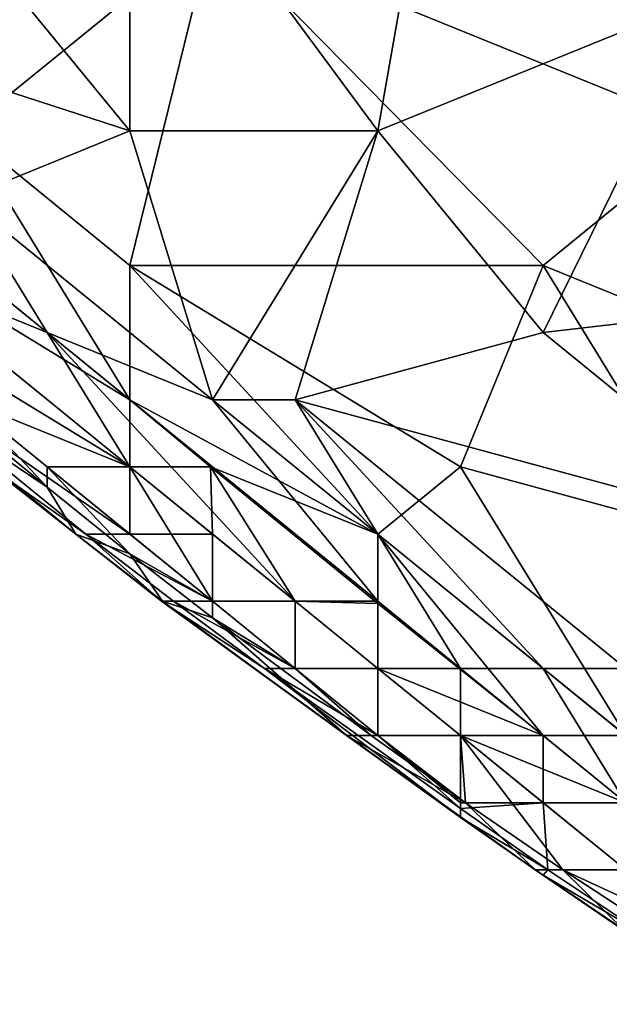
# Model space of a CAD drawing. Extents: x -0.7 to 0.7, y -0.35 to 0.35.
# Tile 5 of 226: x -0.5778 to -0.5506, y -0.2558 to -0.2103. Entities that reach past the tile are written whole.
import ezdxf

# ---------------------------------------------------------------- set-up
doc = ezdxf.new("R2010")
doc.units = 0

msp = doc.modelspace()

# ---------------------------------------------------------------- linework, layer by layer
for points in [[(-0.561297, -0.215451, 0.412473), (-0.572753, -0.199914, 0.41246), (-0.557479, -0.1937, 0.412458)], [(-0.557479, -0.1937, 0.412458), (-0.546023, -0.209236, 0.412471), (-0.561297, -0.215451, 0.412473)], [(-0.572753, -0.215451, 0.412477), (-0.58039, -0.206129, 0.412481), (-0.572753, -0.199914, 0.41246)], [(-0.561297, -0.215451, 0.412473), (-0.572753, -0.215451, 0.412477), (-0.572753, -0.199914, 0.41246)], [(-0.546023, -0.215451, 0.436994), (-0.546023, -0.203022, 0.436993), (-0.568934, -0.206129, 0.436964)], [(-0.591846, -0.209236, 0.412403), (-0.58039, -0.206129, 0.412481), (-0.572753, -0.215451, 0.412477)], [(-0.58039, -0.215451, 0.4369), (-0.568934, -0.206129, 0.436964), (-0.584208, -0.206129, 0.436929)], [(-0.568934, -0.206129, 0.436964), (-0.58039, -0.215451, 0.4369), (-0.572753, -0.221665, 0.436904)], [(-0.568934, -0.206129, 0.436964), (-0.572753, -0.221665, 0.436904), (-0.55366, -0.221665, 0.437023)], [(-0.55366, -0.221665, 0.437023), (-0.546023, -0.215451, 0.436994), (-0.568934, -0.206129, 0.436964)], [(-0.591846, -0.209236, 0.412403), (-0.572753, -0.215451, 0.412477), (-0.58039, -0.218558, 0.412455)], [(-0.55366, -0.224773, 0.412431), (-0.561297, -0.215451, 0.412473), (-0.546023, -0.209236, 0.412471)], [(-0.52693, -0.221665, 0.412483), (-0.55366, -0.224773, 0.412431), (-0.546023, -0.209236, 0.412471)], [(-0.572753, -0.22788, 0.436881), (-0.58039, -0.215451, 0.4369), (-0.591846, -0.212344, 0.436826)], [(-0.588027, -0.218558, 0.436383), (-0.572753, -0.22788, 0.436881), (-0.591846, -0.212344, 0.436826)], [(-0.576571, -0.224773, 0.412602), (-0.584208, -0.221665, 0.413398), (-0.588027, -0.215451, 0.412608)], [(-0.58039, -0.218558, 0.412455), (-0.576571, -0.224773, 0.412602), (-0.588027, -0.215451, 0.412608)], [(-0.568934, -0.22788, 0.412358), (-0.58039, -0.218558, 0.412455), (-0.572753, -0.215451, 0.412477)], [(-0.572753, -0.221665, 0.436904), (-0.58039, -0.215451, 0.4369), (-0.572753, -0.22788, 0.436881)], [(-0.572753, -0.215451, 0.412477), (-0.561297, -0.215451, 0.412473), (-0.568934, -0.22788, 0.412358)], [(-0.565116, -0.22788, 0.412322), (-0.568934, -0.22788, 0.412358), (-0.561297, -0.215451, 0.412473)], [(-0.565116, -0.22788, 0.412322), (-0.561297, -0.215451, 0.412473), (-0.55366, -0.224773, 0.412431)], [(-0.55366, -0.221665, 0.437023), (-0.538386, -0.22788, 0.437023), (-0.546023, -0.215451, 0.436994)], [(-0.572753, -0.230987, 0.436409), (-0.572753, -0.22788, 0.436881), (-0.588027, -0.218558, 0.436383)], [(-0.588027, -0.221665, 0.434283), (-0.572753, -0.230987, 0.436409), (-0.588027, -0.218558, 0.436383)], [(-0.58039, -0.218558, 0.412455), (-0.568934, -0.22788, 0.412358), (-0.576571, -0.224773, 0.412602)], [(-0.588027, -0.221665, 0.434283), (-0.572753, -0.234095, 0.434327), (-0.572753, -0.230987, 0.436409)], [(-0.586259, -0.224773, 0.432032), (-0.572753, -0.234095, 0.434327), (-0.588027, -0.221665, 0.434283)], [(-0.572753, -0.230987, 0.413314), (-0.584208, -0.221665, 0.413398), (-0.576571, -0.224773, 0.412602)], [(-0.58039, -0.22788, 0.415949), (-0.584208, -0.221665, 0.413398), (-0.572753, -0.230987, 0.413314)], [(-0.557479, -0.230987, 0.437005), (-0.55366, -0.221665, 0.437023), (-0.572753, -0.221665, 0.436904)], [(-0.561297, -0.234095, 0.437051), (-0.557479, -0.230987, 0.437005), (-0.572753, -0.221665, 0.436904)], [(-0.572753, -0.22788, 0.436881), (-0.561297, -0.234095, 0.437051), (-0.572753, -0.221665, 0.436904)], [(-0.546023, -0.234095, 0.437041), (-0.55366, -0.221665, 0.437023), (-0.557479, -0.230987, 0.437005)], [(-0.55366, -0.224773, 0.412431), (-0.52693, -0.221665, 0.412483), (-0.542204, -0.234095, 0.412414)], [(-0.546023, -0.234095, 0.437041), (-0.538386, -0.22788, 0.437023), (-0.55366, -0.221665, 0.437023)], [(-0.576571, -0.231924, 0.417355), (-0.584208, -0.226796, 0.422247), (-0.588027, -0.222491, 0.417355)], [(-0.576571, -0.231924, 0.417355), (-0.588027, -0.222491, 0.417355), (-0.58039, -0.22788, 0.415949)], [(-0.586259, -0.224773, 0.432032), (-0.574791, -0.234095, 0.432032), (-0.572753, -0.234095, 0.434327)], [(-0.574791, -0.234095, 0.432032), (-0.586259, -0.224773, 0.432032), (-0.579227, -0.230987, 0.42714)], [(-0.561297, -0.237202, 0.4125), (-0.565116, -0.237202, 0.41339), (-0.576571, -0.224773, 0.412602)], [(-0.561297, -0.237202, 0.4125), (-0.576571, -0.224773, 0.412602), (-0.568934, -0.22788, 0.412358)], [(-0.565116, -0.237202, 0.41339), (-0.572753, -0.230987, 0.413314), (-0.576571, -0.224773, 0.412602)], [(-0.565116, -0.22788, 0.412322), (-0.55366, -0.224773, 0.412431), (-0.542204, -0.234095, 0.412414)], [(-0.575253, -0.234095, 0.422247), (-0.584208, -0.226796, 0.422247), (-0.576571, -0.231924, 0.417355)], [(-0.579227, -0.230987, 0.42714), (-0.584208, -0.226796, 0.422247), (-0.575253, -0.234095, 0.422247)], [(-0.576571, -0.230987, 0.415927), (-0.58039, -0.22788, 0.415949), (-0.572753, -0.230987, 0.413314)], [(-0.576571, -0.231924, 0.417355), (-0.58039, -0.22788, 0.415949), (-0.576571, -0.230987, 0.415927)], [(-0.572753, -0.22788, 0.436881), (-0.569023, -0.230987, 0.436924), (-0.561297, -0.234095, 0.437051)], [(-0.572753, -0.230987, 0.436409), (-0.569023, -0.230987, 0.436924), (-0.572753, -0.22788, 0.436881)], [(-0.568934, -0.22788, 0.412358), (-0.565116, -0.22788, 0.412322), (-0.561297, -0.234095, 0.412286)], [(-0.561297, -0.237202, 0.4125), (-0.568934, -0.22788, 0.412358), (-0.561297, -0.234095, 0.412286)], [(-0.549841, -0.240309, 0.412289), (-0.565116, -0.22788, 0.412322), (-0.542204, -0.234095, 0.412414)], [(-0.55366, -0.240309, 0.412288), (-0.565116, -0.22788, 0.412322), (-0.549841, -0.240309, 0.412289)], [(-0.55366, -0.240309, 0.412288), (-0.561297, -0.234095, 0.412286), (-0.565116, -0.22788, 0.412322)], [(-0.574791, -0.234095, 0.432032), (-0.579227, -0.230987, 0.42714), (-0.5713, -0.237202, 0.42714)], [(-0.5713, -0.237202, 0.42714), (-0.579227, -0.230987, 0.42714), (-0.575253, -0.234095, 0.422247)], [(-0.572753, -0.235012, 0.417355), (-0.576571, -0.231924, 0.417355), (-0.576571, -0.230987, 0.415927)], [(-0.568934, -0.237202, 0.416109), (-0.576571, -0.230987, 0.415927), (-0.572753, -0.230987, 0.413314)], [(-0.572753, -0.235012, 0.417355), (-0.576571, -0.230987, 0.415927), (-0.568934, -0.237202, 0.416109)], [(-0.572753, -0.230987, 0.436409), (-0.572753, -0.234095, 0.434327), (-0.568934, -0.234095, 0.436394)], [(-0.569023, -0.230987, 0.436924), (-0.572753, -0.230987, 0.436409), (-0.568934, -0.234095, 0.436394)], [(-0.568934, -0.237202, 0.416109), (-0.572753, -0.230987, 0.413314), (-0.565116, -0.237202, 0.41339)], [(-0.569023, -0.230987, 0.436924), (-0.561297, -0.2373, 0.436924), (-0.561297, -0.234095, 0.437051)], [(-0.565116, -0.237202, 0.4363), (-0.561297, -0.2373, 0.436924), (-0.569023, -0.230987, 0.436924)], [(-0.568934, -0.234095, 0.436394), (-0.565116, -0.237202, 0.4363), (-0.569023, -0.230987, 0.436924)], [(-0.561297, -0.234095, 0.437051), (-0.549841, -0.243417, 0.437035), (-0.557479, -0.230987, 0.437005)], [(-0.549841, -0.243417, 0.437035), (-0.546023, -0.234095, 0.437041), (-0.557479, -0.230987, 0.437005)], [(-0.572753, -0.235012, 0.417355), (-0.575253, -0.234095, 0.422247), (-0.576571, -0.231924, 0.417355)], [(-0.571253, -0.237202, 0.422247), (-0.5713, -0.237202, 0.42714), (-0.575253, -0.234095, 0.422247)], [(-0.572753, -0.235012, 0.417355), (-0.571253, -0.237202, 0.422247), (-0.575253, -0.234095, 0.422247)], [(-0.574791, -0.234095, 0.432032), (-0.568934, -0.237202, 0.434075), (-0.572753, -0.234095, 0.434327)], [(-0.574791, -0.234095, 0.432032), (-0.57074, -0.237202, 0.432032), (-0.568934, -0.237202, 0.434075)], [(-0.5713, -0.237202, 0.42714), (-0.57074, -0.237202, 0.432032), (-0.574791, -0.234095, 0.432032)], [(-0.572753, -0.234095, 0.434327), (-0.568934, -0.237202, 0.434075), (-0.568934, -0.234095, 0.436394)], [(-0.568934, -0.234095, 0.436394), (-0.568934, -0.237202, 0.434075), (-0.565116, -0.237202, 0.4363)], [(-0.55366, -0.243417, 0.43686), (-0.549841, -0.243417, 0.437035), (-0.561297, -0.234095, 0.437051)], [(-0.55366, -0.240309, 0.412288), (-0.557479, -0.240309, 0.412546), (-0.561297, -0.234095, 0.412286)], [(-0.561297, -0.2373, 0.436924), (-0.55366, -0.243417, 0.43686), (-0.561297, -0.234095, 0.437051)], [(-0.557479, -0.240309, 0.412546), (-0.561297, -0.237202, 0.4125), (-0.561297, -0.234095, 0.412286)], [(-0.571253, -0.237202, 0.422247), (-0.572753, -0.235012, 0.417355), (-0.568934, -0.237975, 0.417355)], [(-0.572753, -0.235012, 0.417355), (-0.568934, -0.237202, 0.416109), (-0.568934, -0.237975, 0.417355)], [(-0.557479, -0.247201, 0.42714), (-0.566535, -0.240309, 0.432032), (-0.5713, -0.237202, 0.42714)], [(-0.5713, -0.237202, 0.42714), (-0.566535, -0.240309, 0.432032), (-0.57074, -0.237202, 0.432032)], [(-0.562751, -0.243417, 0.422247), (-0.557479, -0.247201, 0.42714), (-0.5713, -0.237202, 0.42714)], [(-0.5713, -0.237202, 0.42714), (-0.571253, -0.237202, 0.422247), (-0.562751, -0.243417, 0.422247)], [(-0.562751, -0.243417, 0.422247), (-0.571253, -0.237202, 0.422247), (-0.568934, -0.237975, 0.417355)], [(-0.57074, -0.237202, 0.432032), (-0.565116, -0.240309, 0.433663), (-0.568934, -0.237202, 0.434075)], [(-0.57074, -0.237202, 0.432032), (-0.566535, -0.240309, 0.432032), (-0.565116, -0.240309, 0.433663)], [(-0.568934, -0.237202, 0.434075), (-0.565116, -0.240309, 0.433663), (-0.565116, -0.237202, 0.4363)], [(-0.565116, -0.240309, 0.416526), (-0.568934, -0.237202, 0.416109), (-0.565116, -0.237202, 0.41339)], [(-0.568934, -0.237975, 0.417355), (-0.568934, -0.237202, 0.416109), (-0.565116, -0.240309, 0.416526)], [(-0.565116, -0.240309, 0.416526), (-0.565116, -0.237202, 0.41339), (-0.561297, -0.240309, 0.413535)], [(-0.565116, -0.237202, 0.4363), (-0.565116, -0.240309, 0.433663), (-0.561297, -0.240309, 0.436136)], [(-0.561297, -0.2373, 0.436924), (-0.565116, -0.237202, 0.4363), (-0.561297, -0.240309, 0.436136)], [(-0.561297, -0.240309, 0.413535), (-0.565116, -0.237202, 0.41339), (-0.561297, -0.237202, 0.4125)], [(-0.557479, -0.240309, 0.412546), (-0.561297, -0.240309, 0.413535), (-0.561297, -0.237202, 0.4125)], [(-0.55366, -0.243417, 0.43686), (-0.561297, -0.2373, 0.436924), (-0.561297, -0.240309, 0.436136)], [(-0.562751, -0.243417, 0.422247), (-0.568934, -0.237975, 0.417355), (-0.561605, -0.243417, 0.417355)], [(-0.568934, -0.237975, 0.417355), (-0.565116, -0.240309, 0.416526), (-0.561605, -0.243417, 0.417355)], [(-0.566535, -0.240309, 0.432032), (-0.557479, -0.246794, 0.432032), (-0.561297, -0.243417, 0.433111)], [(-0.557479, -0.247201, 0.42714), (-0.557479, -0.246794, 0.432032), (-0.566535, -0.240309, 0.432032)], [(-0.566535, -0.240309, 0.432032), (-0.561297, -0.243417, 0.433111), (-0.565116, -0.240309, 0.433663)], [(-0.561297, -0.243417, 0.416967), (-0.565116, -0.240309, 0.416526), (-0.561297, -0.240309, 0.413535)], [(-0.561605, -0.243417, 0.417355), (-0.565116, -0.240309, 0.416526), (-0.561297, -0.243417, 0.416967)], [(-0.565116, -0.240309, 0.433663), (-0.561297, -0.243417, 0.433111), (-0.561297, -0.240309, 0.436136)], [(-0.557479, -0.243417, 0.43595), (-0.55366, -0.243417, 0.43686), (-0.561297, -0.240309, 0.436136)], [(-0.561297, -0.243417, 0.433111), (-0.557479, -0.243417, 0.43595), (-0.561297, -0.240309, 0.436136)], [(-0.557479, -0.243417, 0.41374), (-0.561297, -0.240309, 0.413535), (-0.557479, -0.240309, 0.412546)], [(-0.561297, -0.243417, 0.416967), (-0.561297, -0.240309, 0.413535), (-0.557479, -0.243417, 0.41374)], [(-0.549841, -0.246524, 0.412741), (-0.557479, -0.243417, 0.41374), (-0.557479, -0.240309, 0.412546)], [(-0.55366, -0.240309, 0.412288), (-0.549841, -0.246524, 0.412741), (-0.557479, -0.240309, 0.412546)], [(-0.55366, -0.240309, 0.412288), (-0.546023, -0.246524, 0.412352), (-0.549841, -0.246524, 0.412741)], [(-0.546023, -0.246524, 0.412352), (-0.55366, -0.240309, 0.412288), (-0.549841, -0.240309, 0.412289)], [(-0.554021, -0.249631, 0.422247), (-0.557479, -0.247201, 0.42714), (-0.562751, -0.243417, 0.422247)], [(-0.562751, -0.243417, 0.422247), (-0.561605, -0.243417, 0.417355), (-0.557245, -0.246524, 0.417355)], [(-0.554021, -0.249631, 0.422247), (-0.562751, -0.243417, 0.422247), (-0.557245, -0.246524, 0.417355)], [(-0.557245, -0.246524, 0.417355), (-0.561605, -0.243417, 0.417355), (-0.561297, -0.243417, 0.416967)], [(-0.561297, -0.243417, 0.433111), (-0.557479, -0.246524, 0.432518), (-0.557479, -0.243417, 0.43595)], [(-0.557479, -0.246794, 0.432032), (-0.557479, -0.246524, 0.432518), (-0.561297, -0.243417, 0.433111)], [(-0.557479, -0.243417, 0.41374), (-0.557245, -0.246524, 0.417355), (-0.561297, -0.243417, 0.416967)], [(-0.55366, -0.246524, 0.43565), (-0.55366, -0.243417, 0.43686), (-0.557479, -0.243417, 0.43595)], [(-0.557479, -0.246524, 0.432518), (-0.55366, -0.246524, 0.43565), (-0.557479, -0.243417, 0.43595)], [(-0.549841, -0.249631, 0.414618), (-0.557479, -0.243417, 0.41374), (-0.549841, -0.246524, 0.412741)], [(-0.552741, -0.249631, 0.417355), (-0.557479, -0.243417, 0.41374), (-0.549841, -0.249631, 0.414618)], [(-0.557245, -0.246524, 0.417355), (-0.557479, -0.243417, 0.41374), (-0.552741, -0.249631, 0.417355)], [(-0.55366, -0.243417, 0.43686), (-0.55366, -0.246524, 0.43565), (-0.549841, -0.246524, 0.436788)], [(-0.55366, -0.243417, 0.43686), (-0.549841, -0.246524, 0.436788), (-0.549841, -0.243417, 0.437035)], [(-0.557479, -0.246524, 0.432518), (-0.557479, -0.246794, 0.432032), (-0.55366, -0.246524, 0.43565)], [(-0.557479, -0.246794, 0.432032), (-0.553435, -0.249631, 0.432032), (-0.55366, -0.246524, 0.43565)], [(-0.553435, -0.249631, 0.432032), (-0.557479, -0.246794, 0.432032), (-0.557479, -0.247201, 0.42714)], [(-0.557245, -0.246524, 0.417355), (-0.552741, -0.249631, 0.417355), (-0.554021, -0.249631, 0.422247)], [(-0.55366, -0.246524, 0.43565), (-0.549841, -0.249631, 0.435248), (-0.549841, -0.246524, 0.436788)], [(-0.553435, -0.249631, 0.432032), (-0.549841, -0.249631, 0.435248), (-0.55366, -0.246524, 0.43565)], [(-0.557479, -0.247201, 0.42714), (-0.55366, -0.249874, 0.42714), (-0.553435, -0.249631, 0.432032)], [(-0.55366, -0.249874, 0.42714), (-0.557479, -0.247201, 0.42714), (-0.554021, -0.249631, 0.422247)], [(-0.554021, -0.249631, 0.422247), (-0.549841, -0.252492, 0.422247), (-0.55366, -0.249874, 0.42714)], [(-0.554021, -0.249631, 0.422247), (-0.552741, -0.249631, 0.417355), (-0.549841, -0.252492, 0.422247)], [(-0.553435, -0.249631, 0.432032), (-0.55366, -0.249874, 0.42714), (-0.548769, -0.252738, 0.432032)], [(-0.548769, -0.252738, 0.432032), (-0.55366, -0.249874, 0.42714), (-0.549841, -0.252468, 0.42714)], [(-0.55366, -0.249874, 0.42714), (-0.549841, -0.252492, 0.422247), (-0.549841, -0.252468, 0.42714)], [(-0.553435, -0.249631, 0.432032), (-0.548769, -0.252738, 0.432032), (-0.549841, -0.249631, 0.435248)], [(-0.552741, -0.249631, 0.417355), (-0.549841, -0.249631, 0.414618), (-0.546023, -0.252738, 0.415348)], [(-0.549841, -0.252492, 0.422247), (-0.552741, -0.249631, 0.417355), (-0.543241, -0.255846, 0.417355)], [(-0.552741, -0.249631, 0.417355), (-0.546023, -0.252738, 0.415348), (-0.543241, -0.255846, 0.417355)]]:
    msp.add_3dface(points)

doc.saveas('drawing.dxf')
